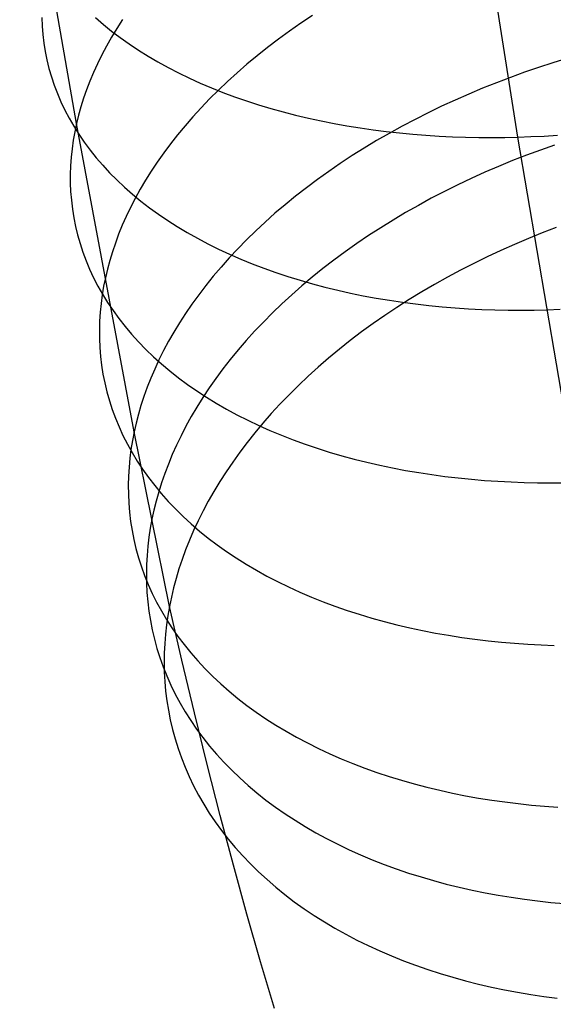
# Model space of a CAD drawing. Extents: x -37 to 483, y -973 to -253.
# Tile 6 of 197: x 23 to 35, y -938 to -917. Entities that reach past the tile are written whole.
import ezdxf

# ---------------------------------------------------------------- set-up
doc = ezdxf.new("R2010")
doc.units = 0
doc.layers.add('PREDEFINITO', color=7, linetype='CONTINUOUS')

msp = doc.modelspace()

# ---------------------------------------------------------------- linework, layer by layer
at = {"layer": 'PREDEFINITO'}
for p, q in [((34.224, -919.614, 99.896), (32.992, -911.774, 95.594)), ((24.686, -919.322, 116.098), (23.46, -912.236, 111.867)), ((23.938, -917.034, 112.438), (23.946, -917.216, 112.207)), ((25.096, -917.033, 105.262), (25.268, -917.18, 105.032)), ((25.684, -917.074, 118.602), (25.56, -917.265, 118.397)), ((29.535, -917.156, 123.735), (29.29, -917.327, 123.589)), ((29.786, -916.988, 123.876), (29.535, -917.156, 123.735)), ((23.946, -917.216, 112.207), (23.96, -917.399, 111.975)), ((25.268, -917.18, 105.032), (25.447, -917.324, 104.805)), ((25.56, -917.265, 118.397), (25.444, -917.457, 118.19)), ((25.447, -917.324, 104.805), (25.634, -917.465, 104.581)), ((29.29, -917.327, 123.589), (29.05, -917.501, 123.439)), ((23.96, -917.399, 111.975), (23.982, -917.582, 111.74)), ((23.982, -917.582, 111.74), (24.011, -917.765, 111.504)), ((25.444, -917.457, 118.19), (25.335, -917.648, 117.983)), ((25.634, -917.465, 104.581), (25.827, -917.602, 104.36)), ((29.05, -917.501, 123.439), (28.817, -917.678, 123.284)), ((24.011, -917.765, 111.504), (24.048, -917.947, 111.267)), ((25.335, -917.648, 117.983), (25.234, -917.838, 117.774)), ((25.827, -917.602, 104.36), (26.028, -917.735, 104.143)), ((26.028, -917.735, 104.143), (26.235, -917.864, 103.929)), ((28.817, -917.678, 123.284), (28.591, -917.858, 123.124)), ((24.048, -917.947, 111.267), (24.093, -918.13, 111.028)), ((25.234, -917.838, 117.774), (25.14, -918.028, 117.565)), ((26.235, -917.864, 103.929), (26.448, -917.989, 103.72)), ((26.448, -917.989, 103.72), (26.668, -918.11, 103.514)), ((28.591, -917.858, 123.124), (28.371, -918.041, 122.959)), ((35.286, -917.916, 127.41), (34.979, -918.01, 127.372)), ((24.093, -918.13, 111.028), (24.145, -918.312, 110.788)), ((25.054, -918.217, 117.356), (24.975, -918.404, 117.146)), ((25.14, -918.028, 117.565), (25.054, -918.217, 117.356)), ((26.668, -918.11, 103.514), (26.894, -918.227, 103.313)), ((28.371, -918.041, 122.959), (28.158, -918.225, 122.791)), ((34.366, -918.215, 127.278), (34.062, -918.324, 127.221)), ((34.672, -918.11, 127.328), (34.366, -918.215, 127.278)), ((34.979, -918.01, 127.372), (34.672, -918.11, 127.328)), ((24.145, -918.312, 110.788), (24.206, -918.493, 110.548)), ((24.975, -918.404, 117.146), (24.904, -918.591, 116.936)), ((26.894, -918.227, 103.313), (27.126, -918.339, 103.116)), ((27.126, -918.339, 103.116), (27.363, -918.447, 102.924)), ((27.952, -918.412, 122.618), (27.753, -918.601, 122.442)), ((28.158, -918.225, 122.791), (27.952, -918.412, 122.618)), ((34.062, -918.324, 127.221), (33.76, -918.439, 127.159)), ((24.206, -918.493, 110.548), (24.274, -918.673, 110.306)), ((24.904, -918.591, 116.936), (24.839, -918.776, 116.726)), ((27.363, -918.447, 102.924), (27.605, -918.55, 102.736)), ((27.753, -918.601, 122.442), (27.562, -918.791, 122.262)), ((27.605, -918.55, 102.736), (27.853, -918.648, 102.554)), ((33.46, -918.559, 127.09), (33.162, -918.684, 127.015)), ((33.76, -918.439, 127.159), (33.46, -918.559, 127.09)), ((24.274, -918.673, 110.306), (24.351, -918.852, 110.065)), ((24.351, -918.852, 110.065), (24.435, -919.03, 109.823)), ((24.839, -918.776, 116.726), (24.781, -918.96, 116.516)), ((27.562, -918.791, 122.262), (27.378, -918.983, 122.079)), ((27.853, -918.648, 102.554), (28.104, -918.742, 102.376)), ((28.104, -918.742, 102.376), (28.361, -918.831, 102.204)), ((28.361, -918.831, 102.204), (28.621, -918.915, 102.038)), ((32.867, -918.814, 126.934), (32.575, -918.949, 126.847)), ((33.162, -918.684, 127.015), (32.867, -918.814, 126.934)), ((24.435, -919.03, 109.823), (24.528, -919.206, 109.581)), ((24.781, -918.96, 116.516), (24.73, -919.142, 116.307)), ((27.378, -918.983, 122.079), (27.201, -919.176, 121.893)), ((28.621, -918.915, 102.038), (28.885, -918.994, 101.876)), ((28.885, -918.994, 101.876), (29.153, -919.069, 101.72)), ((29.153, -919.069, 101.72), (29.423, -919.138, 101.57)), ((32.575, -918.949, 126.847), (32.287, -919.088, 126.755)), ((24.528, -919.206, 109.581), (24.629, -919.381, 109.34)), ((24.73, -919.142, 116.307), (24.686, -919.322, 116.098)), ((27.201, -919.176, 121.893), (27.032, -919.37, 121.704)), ((29.423, -919.138, 101.57), (29.697, -919.203, 101.426)), ((29.697, -919.203, 101.426), (29.973, -919.263, 101.287)), ((29.973, -919.263, 101.287), (30.252, -919.318, 101.154)), ((32.002, -919.232, 126.656), (31.722, -919.38, 126.551)), ((32.287, -919.088, 126.755), (32.002, -919.232, 126.656)), ((24.629, -919.381, 109.34), (24.738, -919.554, 109.099)), ((24.686, -919.322, 116.098), (24.648, -919.502, 115.888)), ((25.932, -925.981, 120.409), (24.686, -919.322, 116.098)), ((27.032, -919.37, 121.704), (26.871, -919.565, 121.512)), ((30.252, -919.318, 101.154), (30.532, -919.369, 101.027)), ((30.532, -919.369, 101.027), (30.814, -919.414, 100.905)), ((30.814, -919.414, 100.905), (31.097, -919.455, 100.79)), ((31.097, -919.455, 100.79), (31.381, -919.492, 100.68)), ((31.381, -919.492, 100.68), (31.666, -919.523, 100.576)), ((31.722, -919.38, 126.551), (31.445, -919.533, 126.44)), ((24.616, -919.684, 115.675), (24.591, -919.866, 115.46)), ((24.648, -919.502, 115.888), (24.616, -919.684, 115.675)), ((24.738, -919.554, 109.099), (24.855, -919.724, 108.858)), ((26.871, -919.565, 121.512), (26.717, -919.761, 121.318)), ((31.173, -919.69, 126.324), (30.906, -919.851, 126.202)), ((31.445, -919.533, 126.44), (31.173, -919.69, 126.324)), ((31.666, -919.523, 100.576), (31.952, -919.55, 100.478)), ((31.952, -919.55, 100.478), (32.238, -919.573, 100.386)), ((32.238, -919.573, 100.386), (32.524, -919.591, 100.299)), ((32.524, -919.591, 100.299), (32.809, -919.605, 100.218)), ((32.809, -919.605, 100.218), (33.094, -919.615, 100.143)), ((33.094, -919.615, 100.143), (33.378, -919.621, 100.073)), ((33.378, -919.621, 100.073), (33.662, -919.623, 100.009)), ((33.662, -919.623, 100.009), (33.944, -919.62, 99.95)), ((33.944, -919.62, 99.95), (34.224, -919.614, 99.896)), ((34.224, -919.614, 99.896), (34.506, -919.604, 99.847)), ((35.492, -927.073, 104.329), (34.224, -919.614, 99.896)), ((34.506, -919.604, 99.847), (34.79, -919.591, 99.803)), ((34.79, -919.591, 99.803), (35.078, -919.573, 99.763)), ((24.591, -919.866, 115.46), (24.571, -920.05, 115.241)), ((24.855, -919.724, 108.858), (24.98, -919.893, 108.619)), ((24.98, -919.893, 108.619), (25.113, -920.059, 108.381)), ((26.717, -919.761, 121.318), (26.571, -919.957, 121.121)), ((30.906, -919.851, 126.202), (30.645, -920.015, 126.075)), ((34.713, -919.893, 128.457), (34.409, -920.005, 128.403)), ((35.018, -919.785, 128.505), (34.713, -919.893, 128.457)), ((24.571, -920.05, 115.241), (24.558, -920.235, 115.02)), ((25.113, -920.059, 108.381), (25.254, -920.223, 108.145)), ((26.571, -919.957, 121.121), (26.432, -920.153, 120.922)), ((30.645, -920.015, 126.075), (30.388, -920.184, 125.942)), ((34.107, -920.123, 128.342), (33.808, -920.247, 128.276)), ((34.409, -920.005, 128.403), (34.107, -920.123, 128.342)), ((24.558, -920.235, 115.02), (24.552, -920.42, 114.797)), ((25.254, -920.223, 108.145), (25.403, -920.383, 107.91)), ((26.432, -920.153, 120.922), (26.301, -920.35, 120.722)), ((30.388, -920.184, 125.942), (30.137, -920.356, 125.805)), ((33.808, -920.247, 128.276), (33.511, -920.375, 128.204)), ((24.552, -920.42, 114.797), (24.553, -920.607, 114.571)), ((25.403, -920.383, 107.91), (25.56, -920.541, 107.678)), ((25.56, -920.541, 107.678), (25.725, -920.696, 107.447)), ((26.178, -920.546, 120.52), (26.063, -920.742, 120.317)), ((26.301, -920.35, 120.722), (26.178, -920.546, 120.52)), ((29.893, -920.531, 125.662), (29.654, -920.709, 125.514)), ((30.137, -920.356, 125.805), (29.893, -920.531, 125.662)), ((33.217, -920.508, 128.125), (32.926, -920.646, 128.041)), ((33.511, -920.375, 128.204), (33.217, -920.508, 128.125)), ((24.553, -920.607, 114.571), (24.561, -920.793, 114.343)), ((25.725, -920.696, 107.447), (25.897, -920.847, 107.219)), ((26.063, -920.742, 120.317), (25.955, -920.938, 120.112)), ((29.654, -920.709, 125.514), (29.421, -920.89, 125.362)), ((32.926, -920.646, 128.041), (32.638, -920.789, 127.951)), ((24.561, -920.793, 114.343), (24.576, -920.98, 114.113)), ((24.576, -920.98, 114.113), (24.598, -921.168, 113.882)), ((25.955, -920.938, 120.112), (25.854, -921.133, 119.907)), ((25.897, -920.847, 107.219), (26.077, -920.995, 106.994)), ((29.421, -920.89, 125.362), (29.196, -921.074, 125.204)), ((32.354, -920.937, 127.855), (32.074, -921.089, 127.753)), ((32.638, -920.789, 127.951), (32.354, -920.937, 127.855)), ((24.598, -921.168, 113.882), (24.628, -921.355, 113.648)), ((25.854, -921.133, 119.907), (25.762, -921.327, 119.701)), ((26.077, -920.995, 106.994), (26.264, -921.139, 106.772)), ((26.264, -921.139, 106.772), (26.457, -921.28, 106.553)), ((29.196, -921.074, 125.204), (28.976, -921.261, 125.043)), ((32.074, -921.089, 127.753), (31.798, -921.246, 127.645)), ((24.628, -921.355, 113.648), (24.666, -921.542, 113.413)), ((25.762, -921.327, 119.701), (25.676, -921.52, 119.494)), ((26.457, -921.28, 106.553), (26.658, -921.416, 106.338)), ((28.976, -921.261, 125.043), (28.764, -921.45, 124.878)), ((31.527, -921.407, 127.532), (31.261, -921.572, 127.414)), ((31.798, -921.246, 127.645), (31.527, -921.407, 127.532)), ((24.666, -921.542, 113.413), (24.711, -921.729, 113.177)), ((25.676, -921.52, 119.494), (25.598, -921.713, 119.287)), ((26.658, -921.416, 106.338), (26.866, -921.549, 106.126)), ((26.866, -921.549, 106.126), (27.08, -921.677, 105.918)), ((28.764, -921.45, 124.878), (28.559, -921.641, 124.708)), ((31.261, -921.572, 127.414), (31, -921.741, 127.289)), ((35.055, -921.569, 129.636), (34.752, -921.685, 129.584)), ((24.711, -921.729, 113.177), (24.764, -921.915, 112.94)), ((25.598, -921.713, 119.287), (25.527, -921.904, 119.08)), ((27.08, -921.677, 105.918), (27.3, -921.801, 105.714)), ((27.3, -921.801, 105.714), (27.526, -921.92, 105.514)), ((28.361, -921.834, 124.535), (28.17, -922.029, 124.358)), ((28.559, -921.641, 124.708), (28.361, -921.834, 124.535)), ((31, -921.741, 127.289), (30.745, -921.914, 127.16)), ((34.451, -921.806, 129.526), (34.152, -921.933, 129.462)), ((34.752, -921.685, 129.584), (34.451, -921.806, 129.526)), ((24.764, -921.915, 112.94), (24.825, -922.1, 112.702)), ((25.527, -921.904, 119.08), (25.463, -922.093, 118.873)), ((27.526, -921.92, 105.514), (27.758, -922.035, 105.319)), ((27.758, -922.035, 105.319), (27.995, -922.146, 105.128)), ((28.17, -922.029, 124.358), (27.986, -922.225, 124.178)), ((30.745, -921.914, 127.16), (30.495, -922.091, 127.026)), ((34.152, -921.933, 129.462), (33.855, -922.064, 129.392)), ((24.825, -922.1, 112.702), (24.894, -922.285, 112.463)), ((25.463, -922.093, 118.873), (25.406, -922.281, 118.666)), ((27.986, -922.225, 124.178), (27.81, -922.423, 123.995)), ((27.995, -922.146, 105.128), (28.238, -922.251, 104.942)), ((28.238, -922.251, 104.942), (28.485, -922.352, 104.761)), ((30.495, -922.091, 127.026), (30.251, -922.271, 126.886)), ((33.562, -922.201, 129.316), (33.271, -922.343, 129.235)), ((33.855, -922.064, 129.392), (33.562, -922.201, 129.316)), ((24.894, -922.285, 112.463), (24.971, -922.468, 112.224)), ((24.971, -922.468, 112.224), (25.056, -922.651, 111.985)), ((25.355, -922.468, 118.46), (25.312, -922.652, 118.254)), ((25.406, -922.281, 118.666), (25.355, -922.468, 118.46)), ((27.81, -922.423, 123.995), (27.642, -922.622, 123.809)), ((28.485, -922.352, 104.761), (28.737, -922.448, 104.584)), ((28.737, -922.448, 104.584), (28.994, -922.54, 104.413)), ((30.013, -922.454, 126.742), (29.782, -922.64, 126.593)), ((30.251, -922.271, 126.886), (30.013, -922.454, 126.742)), ((33.271, -922.343, 129.235), (32.984, -922.49, 129.147)), ((25.056, -922.651, 111.985), (25.149, -922.831, 111.745)), ((25.312, -922.652, 118.254), (25.274, -922.837, 118.047)), ((27.642, -922.622, 123.809), (27.481, -922.821, 123.62)), ((28.994, -922.54, 104.413), (29.254, -922.626, 104.248)), ((29.254, -922.626, 104.248), (29.519, -922.707, 104.087)), ((29.782, -922.64, 126.593), (29.557, -922.829, 126.439)), ((32.701, -922.641, 129.054), (32.422, -922.797, 128.955)), ((32.984, -922.49, 129.147), (32.701, -922.641, 129.054)), ((25.149, -922.831, 111.745), (25.25, -923.01, 111.506)), ((25.274, -922.837, 118.047), (25.243, -923.023, 117.837)), ((27.481, -922.821, 123.62), (27.328, -923.021, 123.429)), ((29.557, -922.829, 126.439), (29.338, -923.02, 126.282)), ((29.519, -922.707, 104.087), (29.786, -922.784, 103.933)), ((29.786, -922.784, 103.933), (30.057, -922.855, 103.783)), ((30.057, -922.855, 103.783), (30.331, -922.922, 103.64)), ((32.422, -922.797, 128.955), (32.147, -922.958, 128.851)), ((25.243, -923.023, 117.837), (25.218, -923.21, 117.624)), ((25.25, -923.01, 111.506), (25.36, -923.187, 111.267)), ((27.328, -923.021, 123.429), (27.182, -923.222, 123.235)), ((29.338, -923.02, 126.282), (29.127, -923.214, 126.12)), ((30.331, -922.922, 103.64), (30.607, -922.983, 103.501)), ((30.607, -922.983, 103.501), (30.885, -923.04, 103.369)), ((30.885, -923.04, 103.369), (31.166, -923.092, 103.242)), ((31.166, -923.092, 103.242), (31.448, -923.139, 103.122)), ((32.147, -922.958, 128.851), (31.876, -923.123, 128.74)), ((25.218, -923.21, 117.624), (25.199, -923.398, 117.409)), ((25.36, -923.187, 111.267), (25.477, -923.362, 111.03)), ((27.182, -923.222, 123.235), (27.045, -923.423, 123.039)), ((29.127, -923.214, 126.12), (28.923, -923.411, 125.954)), ((31.611, -923.293, 128.625), (31.351, -923.466, 128.504)), ((31.448, -923.139, 103.122), (31.731, -923.181, 103.007)), ((31.876, -923.123, 128.74), (31.611, -923.293, 128.625)), ((31.731, -923.181, 103.007), (32.015, -923.218, 102.897)), ((32.015, -923.218, 102.897), (32.301, -923.25, 102.794)), ((32.301, -923.25, 102.794), (32.586, -923.278, 102.696)), ((32.586, -923.278, 102.696), (32.872, -923.302, 102.604)), ((32.872, -923.302, 102.604), (33.158, -923.321, 102.517)), ((33.158, -923.321, 102.517), (33.443, -923.335, 102.436)), ((25.199, -923.398, 117.409), (25.187, -923.587, 117.19)), ((25.477, -923.362, 111.03), (25.603, -923.535, 110.793)), ((25.603, -923.535, 110.793), (25.737, -923.705, 110.557)), ((27.045, -923.423, 123.039), (26.914, -923.624, 122.842)), ((28.923, -923.411, 125.954), (28.726, -923.609, 125.784)), ((31.351, -923.466, 128.504), (31.096, -923.643, 128.378)), ((33.443, -923.335, 102.436), (33.728, -923.345, 102.361)), ((33.728, -923.345, 102.361), (34.012, -923.351, 102.291)), ((34.012, -923.351, 102.291), (34.296, -923.353, 102.226)), ((34.296, -923.353, 102.226), (34.577, -923.351, 102.167)), ((34.577, -923.351, 102.167), (34.858, -923.345, 102.113)), ((34.858, -923.345, 102.113), (35.139, -923.334, 102.064)), ((25.187, -923.587, 117.19), (25.181, -923.777, 116.97)), ((25.737, -923.705, 110.557), (25.879, -923.873, 110.323)), ((26.914, -923.624, 122.842), (26.792, -923.825, 122.643)), ((28.726, -923.609, 125.784), (28.536, -923.809, 125.611)), ((31.096, -923.643, 128.378), (30.847, -923.824, 128.247)), ((25.181, -923.777, 116.97), (25.183, -923.968, 116.747)), ((25.879, -923.873, 110.323), (26.028, -924.037, 110.091)), ((26.792, -923.825, 122.643), (26.677, -924.026, 122.443)), ((28.536, -923.809, 125.611), (28.353, -924.01, 125.435)), ((30.847, -923.824, 128.247), (30.604, -924.009, 128.111)), ((25.183, -923.968, 116.747), (25.191, -924.159, 116.522)), ((25.191, -924.159, 116.522), (25.207, -924.351, 116.295)), ((26.028, -924.037, 110.091), (26.186, -924.199, 109.86)), ((26.677, -924.026, 122.443), (26.57, -924.226, 122.241)), ((28.353, -924.01, 125.435), (28.178, -924.213, 125.255)), ((30.604, -924.009, 128.111), (30.367, -924.197, 127.97)), ((25.207, -924.351, 116.295), (25.23, -924.543, 116.066)), ((26.186, -924.199, 109.86), (26.351, -924.358, 109.632)), ((26.351, -924.358, 109.632), (26.523, -924.513, 109.406)), ((26.57, -924.226, 122.241), (26.47, -924.426, 122.039)), ((28.178, -924.213, 125.255), (28.011, -924.417, 125.073)), ((30.136, -924.388, 127.824), (29.912, -924.582, 127.674)), ((30.367, -924.197, 127.97), (30.136, -924.388, 127.824)), ((25.23, -924.543, 116.066), (25.26, -924.735, 115.836)), ((26.47, -924.426, 122.039), (26.378, -924.625, 121.836)), ((26.523, -924.513, 109.406), (26.703, -924.664, 109.183)), ((28.011, -924.417, 125.073), (27.851, -924.622, 124.888)), ((29.912, -924.582, 127.674), (29.695, -924.778, 127.52)), ((25.26, -924.735, 115.836), (25.299, -924.926, 115.604)), ((26.378, -924.625, 121.836), (26.293, -924.823, 121.632)), ((26.703, -924.664, 109.183), (26.89, -924.812, 108.963)), ((26.89, -924.812, 108.963), (27.085, -924.956, 108.746)), ((27.851, -924.622, 124.888), (27.699, -924.828, 124.701)), ((29.695, -924.778, 127.52), (29.484, -924.977, 127.362)), ((25.299, -924.926, 115.604), (25.344, -925.118, 115.37)), ((26.215, -925.019, 121.428), (26.145, -925.215, 121.224)), ((26.293, -924.823, 121.632), (26.215, -925.019, 121.428)), ((27.085, -924.956, 108.746), (27.286, -925.096, 108.532)), ((27.699, -924.828, 124.701), (27.554, -925.034, 124.511)), ((29.484, -924.977, 127.362), (29.281, -925.179, 127.2)), ((25.344, -925.118, 115.37), (25.398, -925.308, 115.136)), ((26.145, -925.215, 121.224), (26.081, -925.409, 121.02)), ((27.286, -925.096, 108.532), (27.494, -925.231, 108.322)), ((27.417, -925.24, 124.319), (27.288, -925.447, 124.126)), ((27.554, -925.034, 124.511), (27.417, -925.24, 124.319)), ((27.494, -925.231, 108.322), (27.708, -925.363, 108.115)), ((29.281, -925.179, 127.2), (29.084, -925.382, 127.034)), ((25.398, -925.308, 115.136), (25.46, -925.498, 114.901)), ((26.081, -925.409, 121.02), (26.025, -925.601, 120.816)), ((27.288, -925.447, 124.126), (27.167, -925.653, 123.931)), ((27.708, -925.363, 108.115), (27.929, -925.49, 107.913)), ((29.084, -925.382, 127.034), (28.895, -925.587, 126.865)), ((25.46, -925.498, 114.901), (25.529, -925.687, 114.665)), ((26.025, -925.601, 120.816), (25.975, -925.792, 120.612)), ((27.167, -925.653, 123.931), (27.053, -925.859, 123.734)), ((27.929, -925.49, 107.913), (28.155, -925.612, 107.715)), ((28.155, -925.612, 107.715), (28.388, -925.73, 107.521)), ((28.895, -925.587, 126.865), (28.714, -925.794, 126.692)), ((25.529, -925.687, 114.665), (25.607, -925.875, 114.429)), ((25.607, -925.875, 114.429), (25.692, -926.062, 114.192)), ((25.975, -925.792, 120.612), (25.932, -925.981, 120.409)), ((27.053, -925.859, 123.734), (26.947, -926.065, 123.536)), ((28.388, -925.73, 107.521), (28.625, -925.843, 107.331)), ((28.714, -925.794, 126.692), (28.54, -926.002, 126.516)), ((28.625, -925.843, 107.331), (28.868, -925.951, 107.147)), ((25.692, -926.062, 114.192), (25.786, -926.247, 113.955)), ((25.932, -925.981, 120.409), (25.896, -926.17, 120.205)), ((26.696, -929.751, 123.066), (25.932, -925.981, 120.409)), ((26.947, -926.065, 123.536), (26.848, -926.27, 123.338)), ((28.54, -926.002, 126.516), (28.373, -926.211, 126.338)), ((28.868, -925.951, 107.147), (29.116, -926.055, 106.967)), ((29.116, -926.055, 106.967), (29.368, -926.153, 106.792)), ((25.786, -926.247, 113.955), (25.888, -926.43, 113.719)), ((25.896, -926.17, 120.205), (25.865, -926.36, 119.998)), ((26.848, -926.27, 123.338), (26.757, -926.474, 123.138)), ((28.373, -926.211, 126.338), (28.214, -926.422, 126.157)), ((29.368, -926.153, 106.792), (29.625, -926.247, 106.622)), ((29.625, -926.247, 106.622), (29.886, -926.335, 106.457)), ((25.865, -926.36, 119.998), (25.84, -926.552, 119.788)), ((25.888, -926.43, 113.719), (25.998, -926.612, 113.483)), ((26.757, -926.474, 123.138), (26.673, -926.677, 122.939)), ((28.214, -926.422, 126.157), (28.063, -926.633, 125.973)), ((29.886, -926.335, 106.457), (30.15, -926.419, 106.298)), ((30.15, -926.419, 106.298), (30.418, -926.497, 106.144)), ((30.418, -926.497, 106.144), (30.689, -926.571, 105.996)), ((25.84, -926.552, 119.788), (25.822, -926.745, 119.576)), ((25.998, -926.612, 113.483), (26.116, -926.791, 113.248)), ((26.673, -926.677, 122.939), (26.596, -926.879, 122.738)), ((28.063, -926.633, 125.973), (27.92, -926.844, 125.787)), ((30.689, -926.571, 105.996), (30.963, -926.639, 105.853)), ((30.963, -926.639, 105.853), (31.24, -926.702, 105.715)), ((31.24, -926.702, 105.715), (31.518, -926.76, 105.583)), ((25.811, -926.938, 119.36), (25.806, -927.133, 119.143)), ((25.822, -926.745, 119.576), (25.811, -926.938, 119.36)), ((26.116, -926.791, 113.248), (26.242, -926.968, 113.014)), ((26.596, -926.879, 122.738), (26.526, -927.08, 122.538)), ((27.92, -926.844, 125.787), (27.784, -927.056, 125.599)), ((31.518, -926.76, 105.583), (31.799, -926.813, 105.457)), ((31.799, -926.813, 105.457), (32.081, -926.861, 105.337)), ((32.081, -926.861, 105.337), (32.364, -926.904, 105.222)), ((32.364, -926.904, 105.222), (32.649, -926.943, 105.113)), ((25.806, -927.133, 119.143), (25.808, -927.328, 118.923)), ((26.242, -926.968, 113.014), (26.377, -927.142, 112.781)), ((26.377, -927.142, 112.781), (26.519, -927.314, 112.549)), ((26.526, -927.08, 122.538), (26.464, -927.279, 122.337)), ((27.784, -927.056, 125.599), (27.656, -927.268, 125.41)), ((32.649, -926.943, 105.113), (32.934, -926.976, 105.01)), ((32.934, -926.976, 105.01), (33.22, -927.005, 104.912)), ((33.22, -927.005, 104.912), (33.506, -927.029, 104.82)), ((33.506, -927.029, 104.82), (33.792, -927.048, 104.734)), ((33.792, -927.048, 104.734), (34.077, -927.063, 104.653)), ((34.077, -927.063, 104.653), (34.362, -927.074, 104.577)), ((34.362, -927.074, 104.577), (34.646, -927.08, 104.507)), ((34.646, -927.08, 104.507), (34.929, -927.082, 104.443)), ((34.929, -927.082, 104.443), (35.211, -927.08, 104.383)), ((25.808, -927.328, 118.923), (25.817, -927.524, 118.701)), ((26.464, -927.279, 122.337), (26.409, -927.477, 122.137)), ((26.519, -927.314, 112.549), (26.669, -927.483, 112.319)), ((27.656, -927.268, 125.41), (27.535, -927.48, 125.218)), ((25.817, -927.524, 118.701), (25.833, -927.72, 118.477)), ((26.409, -927.477, 122.137), (26.36, -927.673, 121.937)), ((26.669, -927.483, 112.319), (26.827, -927.648, 112.091)), ((27.535, -927.48, 125.218), (27.422, -927.691, 125.026)), ((25.833, -927.72, 118.477), (25.857, -927.917, 118.251)), ((26.36, -927.673, 121.937), (26.318, -927.867, 121.738)), ((26.827, -927.648, 112.091), (26.992, -927.811, 111.865)), ((27.422, -927.691, 125.026), (27.317, -927.902, 124.832)), ((25.857, -927.917, 118.251), (25.888, -928.113, 118.023)), ((26.318, -927.867, 121.738), (26.282, -928.061, 121.537)), ((26.992, -927.811, 111.865), (27.165, -927.97, 111.642)), ((27.165, -927.97, 111.642), (27.346, -928.125, 111.421)), ((27.317, -927.902, 124.832), (27.219, -928.112, 124.637)), ((25.888, -928.113, 118.023), (25.927, -928.309, 117.794)), ((26.282, -928.061, 121.537), (26.252, -928.256, 121.333)), ((27.219, -928.112, 124.637), (27.129, -928.322, 124.441)), ((27.346, -928.125, 111.421), (27.534, -928.276, 111.203)), ((25.927, -928.309, 117.794), (25.973, -928.505, 117.564)), ((26.252, -928.256, 121.333), (26.229, -928.453, 121.127)), ((27.129, -928.322, 124.441), (27.046, -928.53, 124.245)), ((27.534, -928.276, 111.203), (27.728, -928.424, 110.988)), ((27.728, -928.424, 110.988), (27.93, -928.567, 110.776)), ((25.973, -928.505, 117.564), (26.028, -928.7, 117.332)), ((26.229, -928.453, 121.127), (26.211, -928.651, 120.918)), ((27.046, -928.53, 124.245), (26.97, -928.738, 124.049)), ((27.93, -928.567, 110.776), (28.138, -928.706, 110.568)), ((26.028, -928.7, 117.332), (26.09, -928.895, 117.1)), ((26.201, -928.85, 120.707), (26.197, -929.05, 120.493)), ((26.211, -928.651, 120.918), (26.201, -928.85, 120.707)), ((26.97, -928.738, 124.049), (26.901, -928.944, 123.852)), ((28.138, -928.706, 110.568), (28.353, -928.841, 110.364)), ((28.353, -928.841, 110.364), (28.574, -928.971, 110.163)), ((26.09, -928.895, 117.1), (26.16, -929.088, 116.867)), ((26.197, -929.05, 120.493), (26.2, -929.25, 120.276)), ((26.901, -928.944, 123.852), (26.84, -929.148, 123.655)), ((28.574, -928.971, 110.163), (28.801, -929.096, 109.967)), ((26.16, -929.088, 116.867), (26.238, -929.281, 116.633)), ((26.2, -929.25, 120.276), (26.21, -929.451, 120.058)), ((26.238, -929.281, 116.633), (26.325, -929.472, 116.399)), ((26.84, -929.148, 123.655), (26.785, -929.351, 123.458)), ((28.801, -929.096, 109.967), (29.033, -929.217, 109.774)), ((29.033, -929.217, 109.774), (29.271, -929.333, 109.587)), ((26.21, -929.451, 120.058), (26.227, -929.653, 119.838)), ((26.325, -929.472, 116.399), (26.419, -929.661, 116.165)), ((26.785, -929.351, 123.458), (26.738, -929.552, 123.262)), ((29.271, -929.333, 109.587), (29.514, -929.444, 109.403)), ((29.514, -929.444, 109.403), (29.763, -929.55, 109.225)), ((26.227, -929.653, 119.838), (26.252, -929.854, 119.615)), ((26.419, -929.661, 116.165), (26.521, -929.849, 115.932)), ((26.738, -929.552, 123.262), (26.696, -929.751, 123.066)), ((29.763, -929.55, 109.225), (30.015, -929.651, 109.051)), ((30.015, -929.651, 109.051), (30.272, -929.747, 108.883)), ((26.252, -929.854, 119.615), (26.284, -930.056, 119.391)), ((26.521, -929.849, 115.932), (26.632, -930.035, 115.699)), ((26.696, -929.751, 123.066), (26.662, -929.95, 122.869)), ((26.963, -930.911, 123.995), (26.696, -929.751, 123.066)), ((30.272, -929.747, 108.883), (30.533, -929.838, 108.719)), ((30.533, -929.838, 108.719), (30.798, -929.923, 108.561)), ((26.284, -930.056, 119.391), (26.323, -930.257, 119.166)), ((26.632, -930.035, 115.699), (26.751, -930.218, 115.466)), ((26.662, -929.95, 122.869), (26.633, -930.151, 122.669)), ((30.798, -929.923, 108.561), (31.066, -930.004, 108.408)), ((31.066, -930.004, 108.408), (31.337, -930.079, 108.261)), ((31.337, -930.079, 108.261), (31.611, -930.149, 108.119)), ((26.323, -930.257, 119.166), (26.371, -930.458, 118.939)), ((26.633, -930.151, 122.669), (26.61, -930.353, 122.467)), ((26.751, -930.218, 115.466), (26.878, -930.4, 115.234)), ((31.611, -930.149, 108.119), (31.888, -930.214, 107.982)), ((31.888, -930.214, 107.982), (32.167, -930.273, 107.851)), ((32.167, -930.273, 107.851), (32.447, -930.328, 107.726)), ((32.447, -930.328, 107.726), (32.729, -930.377, 107.606)), ((26.371, -930.458, 118.939), (26.426, -930.659, 118.711)), ((26.594, -930.556, 122.261), (26.584, -930.76, 122.053)), ((26.61, -930.353, 122.467), (26.594, -930.556, 122.261)), ((26.878, -930.4, 115.234), (27.013, -930.578, 115.004)), ((32.729, -930.377, 107.606), (33.013, -930.421, 107.492)), ((33.013, -930.421, 107.492), (33.297, -930.461, 107.383)), ((33.297, -930.461, 107.383), (33.583, -930.495, 107.28)), ((33.583, -930.495, 107.28), (33.868, -930.525, 107.183)), ((33.868, -930.525, 107.183), (34.154, -930.549, 107.091)), ((34.154, -930.549, 107.091), (34.44, -930.569, 107.005)), ((26.426, -930.659, 118.711), (26.489, -930.859, 118.483)), ((26.584, -930.76, 122.053), (26.581, -930.965, 121.843)), ((27.013, -930.578, 115.004), (27.155, -930.754, 114.775)), ((27.155, -930.754, 114.775), (27.306, -930.927, 114.547)), ((34.44, -930.569, 107.005), (34.726, -930.585, 106.924)), ((34.726, -930.585, 106.924), (35.011, -930.595, 106.848)), ((26.489, -930.859, 118.483), (26.56, -931.058, 118.253)), ((26.581, -930.965, 121.843), (26.585, -931.171, 121.63)), ((27.235, -932.05, 124.942), (26.963, -930.911, 123.995)), ((27.306, -930.927, 114.547), (27.464, -931.096, 114.322)), ((26.56, -931.058, 118.253), (26.639, -931.255, 118.023)), ((26.585, -931.171, 121.63), (26.596, -931.377, 121.416)), ((27.464, -931.096, 114.322), (27.631, -931.263, 114.098)), ((26.596, -931.377, 121.416), (26.614, -931.584, 121.199)), ((26.639, -931.255, 118.023), (26.727, -931.451, 117.793)), ((27.631, -931.263, 114.098), (27.804, -931.425, 113.877)), ((26.614, -931.584, 121.199), (26.64, -931.79, 120.98)), ((26.727, -931.451, 117.793), (26.822, -931.646, 117.563)), ((27.804, -931.425, 113.877), (27.985, -931.584, 113.658)), ((27.985, -931.584, 113.658), (28.173, -931.739, 113.442)), ((26.64, -931.79, 120.98), (26.673, -931.997, 120.76)), ((26.822, -931.646, 117.563), (26.925, -931.839, 117.332)), ((28.173, -931.739, 113.442), (28.369, -931.89, 113.23)), ((26.673, -931.997, 120.76), (26.714, -932.204, 120.538)), ((26.925, -931.839, 117.332), (27.037, -932.029, 117.103)), ((27.037, -932.029, 117.103), (27.156, -932.218, 116.874)), ((28.369, -931.89, 113.23), (28.571, -932.037, 113.02)), ((28.571, -932.037, 113.02), (28.78, -932.179, 112.814)), ((26.714, -932.204, 120.538), (26.762, -932.41, 120.315)), ((27.156, -932.218, 116.874), (27.284, -932.404, 116.645)), ((27.512, -933.169, 125.907), (27.235, -932.05, 124.942)), ((28.78, -932.179, 112.814), (28.995, -932.317, 112.611)), ((26.762, -932.41, 120.315), (26.818, -932.616, 120.091)), ((27.284, -932.404, 116.645), (27.42, -932.587, 116.418)), ((28.995, -932.317, 112.611), (29.216, -932.451, 112.413)), ((29.216, -932.451, 112.413), (29.443, -932.579, 112.218)), ((26.818, -932.616, 120.091), (26.882, -932.821, 119.866)), ((27.42, -932.587, 116.418), (27.563, -932.768, 116.192)), ((29.443, -932.579, 112.218), (29.676, -932.703, 112.027)), ((26.882, -932.821, 119.866), (26.954, -933.025, 119.64)), ((27.563, -932.768, 116.192), (27.715, -932.945, 115.968)), ((29.676, -932.703, 112.027), (29.915, -932.822, 111.841)), ((29.915, -932.822, 111.841), (30.158, -932.936, 111.66)), ((26.954, -933.025, 119.64), (27.034, -933.228, 119.413)), ((27.715, -932.945, 115.968), (27.874, -933.119, 115.745)), ((30.158, -932.936, 111.66), (30.407, -933.044, 111.483)), ((30.407, -933.044, 111.483), (30.66, -933.148, 111.31)), ((27.034, -933.228, 119.413), (27.122, -933.429, 119.187)), ((27.794, -934.267, 126.889), (27.512, -933.169, 125.907)), ((27.874, -933.119, 115.745), (28.041, -933.29, 115.525)), ((28.041, -933.29, 115.525), (28.215, -933.457, 115.307)), ((30.66, -933.148, 111.31), (30.917, -933.246, 111.143)), ((30.917, -933.246, 111.143), (31.179, -933.339, 110.981)), ((27.122, -933.429, 119.187), (27.219, -933.629, 118.96)), ((28.215, -933.457, 115.307), (28.397, -933.62, 115.091)), ((31.179, -933.339, 110.981), (31.444, -933.427, 110.824)), ((31.444, -933.427, 110.824), (31.712, -933.509, 110.672)), ((31.712, -933.509, 110.672), (31.984, -933.586, 110.525)), ((27.219, -933.629, 118.96), (27.323, -933.827, 118.733)), ((28.397, -933.62, 115.091), (28.586, -933.78, 114.878)), ((31.984, -933.586, 110.525), (32.258, -933.658, 110.384)), ((32.258, -933.658, 110.384), (32.535, -933.724, 110.248)), ((32.535, -933.724, 110.248), (32.814, -933.785, 110.118)), ((27.323, -933.827, 118.733), (27.436, -934.023, 118.507)), ((28.586, -933.78, 114.878), (28.782, -933.935, 114.668)), ((28.782, -933.935, 114.668), (28.985, -934.086, 114.461)), ((32.814, -933.785, 110.118), (33.094, -933.841, 109.993)), ((33.094, -933.841, 109.993), (33.377, -933.892, 109.874)), ((33.377, -933.892, 109.874), (33.66, -933.937, 109.761)), ((33.66, -933.937, 109.761), (33.945, -933.977, 109.652)), ((27.436, -934.023, 118.507), (27.556, -934.216, 118.281)), ((28.985, -934.086, 114.461), (29.194, -934.232, 114.257)), ((33.945, -933.977, 109.652), (34.231, -934.013, 109.55)), ((34.231, -934.013, 109.55), (34.516, -934.043, 109.453)), ((34.516, -934.043, 109.453), (34.802, -934.068, 109.361)), ((34.802, -934.068, 109.361), (35.088, -934.089, 109.275)), ((27.556, -934.216, 118.281), (27.685, -934.407, 118.056)), ((28.08, -935.343, 127.888), (27.794, -934.267, 126.889)), ((29.194, -934.232, 114.257), (29.41, -934.373, 114.057)), ((29.41, -934.373, 114.057), (29.632, -934.51, 113.861)), ((27.685, -934.407, 118.056), (27.821, -934.595, 117.832)), ((27.821, -934.595, 117.832), (27.966, -934.78, 117.61)), ((29.632, -934.51, 113.861), (29.859, -934.642, 113.669)), ((27.966, -934.78, 117.61), (28.118, -934.962, 117.389)), ((29.859, -934.642, 113.669), (30.093, -934.769, 113.48)), ((30.093, -934.769, 113.48), (30.332, -934.891, 113.296)), ((28.118, -934.962, 117.389), (28.278, -935.141, 117.169)), ((30.332, -934.891, 113.296), (30.576, -935.008, 113.117)), ((30.576, -935.008, 113.117), (30.825, -935.12, 112.942)), ((28.278, -935.141, 117.169), (28.446, -935.316, 116.952)), ((30.825, -935.12, 112.942), (31.078, -935.226, 112.772)), ((31.078, -935.226, 112.772), (31.336, -935.327, 112.606)), ((28.37, -936.398, 128.903), (28.08, -935.343, 127.888)), ((28.446, -935.316, 116.952), (28.621, -935.488, 116.737)), ((31.336, -935.327, 112.606), (31.598, -935.423, 112.445)), ((31.598, -935.423, 112.445), (31.863, -935.513, 112.29)), ((28.621, -935.488, 116.737), (28.804, -935.655, 116.524)), ((28.804, -935.655, 116.524), (28.993, -935.819, 116.314)), ((31.863, -935.513, 112.29), (32.132, -935.597, 112.14)), ((32.132, -935.597, 112.14), (32.404, -935.676, 111.994)), ((28.993, -935.819, 116.314), (29.19, -935.978, 116.106)), ((32.404, -935.676, 111.994), (32.678, -935.75, 111.854)), ((32.678, -935.75, 111.854), (32.955, -935.818, 111.72)), ((32.955, -935.818, 111.72), (33.234, -935.881, 111.591)), ((29.19, -935.978, 116.106), (29.394, -936.133, 115.902)), ((33.234, -935.881, 111.591), (33.515, -935.938, 111.467)), ((33.515, -935.938, 111.467), (33.798, -935.99, 111.348)), ((33.798, -935.99, 111.348), (34.082, -936.037, 111.235)), ((34.082, -936.037, 111.235), (34.367, -936.078, 111.128)), ((34.367, -936.078, 111.128), (34.652, -936.115, 111.026)), ((29.394, -936.133, 115.902), (29.604, -936.283, 115.701)), ((29.604, -936.283, 115.701), (29.82, -936.428, 115.503)), ((34.652, -936.115, 111.026), (34.938, -936.146, 110.929)), ((34.938, -936.146, 110.929), (35.224, -936.172, 110.838)), ((28.665, -937.431, 129.935), (28.37, -936.398, 128.903)), ((29.82, -936.428, 115.503), (30.043, -936.569, 115.309)), ((30.043, -936.569, 115.309), (30.272, -936.704, 115.119)), ((30.272, -936.704, 115.119), (30.506, -936.835, 114.933)), ((30.506, -936.835, 114.933), (30.745, -936.96, 114.751)), ((30.745, -936.96, 114.751), (30.99, -937.08, 114.574)), ((30.99, -937.08, 114.574), (31.24, -937.194, 114.401)), ((31.24, -937.194, 114.401), (31.494, -937.303, 114.232)), ((31.494, -937.303, 114.232), (31.752, -937.407, 114.069)), ((28.965, -938.442, 130.983), (28.665, -937.431, 129.935)), ((31.752, -937.407, 114.069), (32.014, -937.505, 113.91)), ((32.014, -937.505, 113.91), (32.28, -937.597, 113.756)), ((32.28, -937.597, 113.756), (32.549, -937.684, 113.607)), ((32.549, -937.684, 113.607), (32.821, -937.765, 113.463)), ((32.821, -937.765, 113.463), (33.096, -937.841, 113.324)), ((33.096, -937.841, 113.324), (33.374, -937.911, 113.191)), ((33.374, -937.911, 113.191), (33.653, -937.975, 113.062)), ((33.653, -937.975, 113.062), (33.935, -938.034, 112.939)), ((33.935, -938.034, 112.939), (34.218, -938.088, 112.822)), ((34.218, -938.088, 112.822), (34.502, -938.136, 112.71)), ((34.502, -938.136, 112.71), (34.787, -938.178, 112.603)), ((34.787, -938.178, 112.603), (35.073, -938.215, 112.501))]:
    msp.add_line(p, q, dxfattribs=at)

doc.saveas('drawing.dxf')
